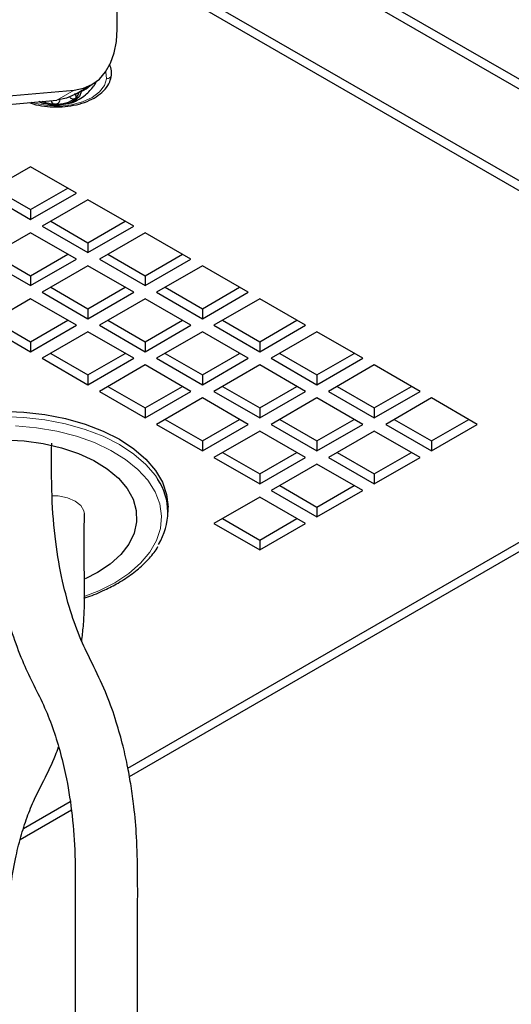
# Model space of a CAD drawing. Header units: millimetres. Extents: x 5 to 418, y 2 to 292.
# Tile 15 of 29: x 370 to 382, y 104 to 129. Entities that reach past the tile are written whole.
import ezdxf

# ---------------------------------------------------------------- set-up
doc = ezdxf.new("R2010")
doc.units = ezdxf.units.MM

msp = doc.modelspace()

# ---------------------------------------------------------------- linework, layer by layer
at = {"color": 7, "linetype": 'Continuous', "lineweight": 25}
for p, q in [((390.096, 122.4513), (368.1757, 135.1056)), ((389.8839, 122.3288), (367.9636, 134.9832)), ((372.1638, 128.3093), (372.1638, 131.4643)), ((388.9081, 120.6223), (374.0589, 129.1946)), ((388.9081, 120.3774), (374.0589, 128.9497)), ((367.9212, 126.5156), (371.1032, 126.8001)), ((371.1181, 126.6908), (371.5424, 126.9357)), ((371.2806, 126.7846), (371.2798, 126.7584)), ((367.4969, 126.2707), (370.6789, 126.5552)), ((370.0284, 124.9084), (368.897, 124.2553)), ((371.1597, 124.2553), (370.0284, 124.9084)), ((369.1092, 124.3778), (370.0284, 123.8472)), ((370.0284, 123.8472), (370.9476, 124.3778)), ((368.897, 124.2553), (370.0284, 123.6022)), ((370.0284, 123.6022), (371.1597, 124.2553)), ((371.4426, 124.092), (370.3112, 123.4389)), ((372.5739, 123.4389), (371.4426, 124.092)), ((370.0284, 123.8472), (370.0284, 123.6022)), ((370.3112, 123.4389), (371.4426, 122.7858)), ((370.5234, 123.5614), (371.4426, 123.0307)), ((371.4426, 123.0307), (372.3618, 123.5614)), ((371.4426, 122.7858), (372.5739, 123.4389)), ((370.0284, 123.2756), (368.897, 122.6225)), ((371.1597, 122.6225), (370.0284, 123.2756)), ((372.8568, 123.2756), (371.7254, 122.6225)), ((373.9882, 122.6225), (372.8568, 123.2756)), ((371.4426, 123.0307), (371.4426, 122.7858)), ((368.897, 122.6225), (370.0284, 121.9694)), ((369.1092, 122.745), (370.0284, 122.2143)), ((370.0284, 122.2143), (370.9476, 122.745)), ((370.0284, 121.9694), (371.1597, 122.6225)), ((371.7254, 122.6225), (372.8568, 121.9694)), ((371.9376, 122.745), (372.8568, 122.2143)), ((372.8568, 122.2143), (373.776, 122.745)), ((372.8568, 121.9694), (373.9882, 122.6225)), ((371.4426, 122.4592), (370.3112, 121.8061)), ((372.5739, 121.8061), (371.4426, 122.4592)), ((374.271, 122.4592), (373.1396, 121.8061)), ((375.4024, 121.8061), (374.271, 122.4592)), ((370.0284, 122.2143), (370.0284, 121.9694)), ((372.8568, 122.2143), (372.8568, 121.9694)), ((370.5234, 121.9286), (371.4426, 121.3979)), ((371.4426, 121.3979), (372.3618, 121.9286)), ((373.3518, 121.9286), (374.271, 121.3979)), ((374.271, 121.3979), (375.1902, 121.9286)), ((370.0284, 121.6428), (368.897, 120.9897)), ((371.1597, 120.9897), (370.0284, 121.6428)), ((370.3112, 121.8061), (371.4426, 121.153)), ((371.4426, 121.153), (372.5739, 121.8061)), ((372.8568, 121.6428), (371.7254, 120.9897)), ((373.9882, 120.9897), (372.8568, 121.6428)), ((373.1396, 121.8061), (374.271, 121.153)), ((374.271, 121.153), (375.4024, 121.8061)), ((375.6852, 121.6428), (374.5538, 120.9897)), ((376.8166, 120.9897), (375.6852, 121.6428)), ((371.4426, 121.3979), (371.4426, 121.153)), ((374.271, 121.3979), (374.271, 121.153)), ((368.897, 120.9897), (370.0284, 120.3366)), ((369.1092, 121.1122), (370.0284, 120.5815)), ((370.0284, 120.5815), (370.9476, 121.1122)), ((370.0284, 120.3366), (371.1597, 120.9897)), ((371.7254, 120.9897), (372.8568, 120.3366)), ((371.9376, 121.1122), (372.8568, 120.5815)), ((372.8568, 120.5815), (373.776, 121.1122)), ((372.8568, 120.3366), (373.9882, 120.9897)), ((374.5538, 120.9897), (375.6852, 120.3366)), ((374.766, 121.1122), (375.6852, 120.5815)), ((375.6852, 120.5815), (376.6044, 121.1122)), ((375.6852, 120.3366), (376.8166, 120.9897)), ((371.4426, 120.8264), (370.3112, 120.1733)), ((372.5739, 120.1733), (371.4426, 120.8264)), ((374.271, 120.8264), (373.1396, 120.1733)), ((375.4024, 120.1733), (374.271, 120.8264)), ((377.0994, 120.8264), (375.9681, 120.1733)), ((378.2308, 120.1733), (377.0994, 120.8264)), ((370.0284, 120.5815), (370.0284, 120.3366)), ((372.8568, 120.5815), (372.8568, 120.3366)), ((375.6852, 120.5815), (375.6852, 120.3366)), ((370.3112, 120.1733), (371.4426, 119.5202)), ((370.5234, 120.2958), (371.4426, 119.7651)), ((371.4426, 119.7651), (372.3618, 120.2958)), ((371.4426, 119.5202), (372.5739, 120.1733)), ((373.1396, 120.1733), (374.271, 119.5202)), ((373.3518, 120.2958), (374.271, 119.7651)), ((374.271, 119.7651), (375.1902, 120.2958)), ((374.271, 119.5202), (375.4024, 120.1733)), ((375.9681, 120.1733), (377.0994, 119.5202)), ((376.1802, 120.2958), (377.0994, 119.7651)), ((377.0994, 119.7651), (378.0186, 120.2958)), ((377.0994, 119.5202), (378.2308, 120.1733)), ((372.8568, 120.01), (371.7254, 119.3569)), ((372.4665, 109.841), (390.301, 120.1367)), ((373.9882, 119.3569), (372.8568, 120.01)), ((375.6852, 120.01), (374.5538, 119.3569)), ((376.8166, 119.3569), (375.6852, 120.01)), ((378.5136, 120.01), (377.3823, 119.3569)), ((379.645, 119.3569), (378.5136, 120.01)), ((371.4426, 119.7651), (371.4426, 119.5202)), ((374.271, 119.7651), (374.271, 119.5202)), ((377.0994, 119.7651), (377.0994, 119.5202)), ((371.9376, 119.4794), (372.8568, 118.9487)), ((372.4299, 110.0483), (388.9081, 119.561)), ((372.8568, 118.9487), (373.776, 119.4794)), ((374.766, 119.4794), (375.6852, 118.9487)), ((375.6852, 118.9487), (376.6044, 119.4794)), ((377.5944, 119.4794), (378.5136, 118.9487)), ((378.5136, 118.9487), (379.4328, 119.4794)), ((371.7254, 119.3569), (372.8568, 118.7037)), ((372.8568, 118.7037), (373.9882, 119.3569)), ((374.5538, 119.3569), (375.6852, 118.7037)), ((375.6852, 118.7037), (376.8166, 119.3569)), ((377.3823, 119.3569), (378.5136, 118.7037)), ((378.5136, 118.7037), (379.645, 119.3569)), ((374.271, 119.1936), (373.1396, 118.5405)), ((375.4024, 118.5405), (374.271, 119.1936)), ((377.0994, 119.1936), (375.9681, 118.5405)), ((378.2308, 118.5405), (377.0994, 119.1936)), ((379.9279, 119.1936), (378.7965, 118.5405)), ((381.0592, 118.5405), (379.9279, 119.1936)), ((372.8568, 118.9487), (372.8568, 118.7037)), ((375.6852, 118.9487), (375.6852, 118.7037)), ((378.5136, 118.9487), (378.5136, 118.7037)), ((373.1396, 118.5405), (374.271, 117.8873)), ((373.3518, 118.6629), (374.271, 118.1323)), ((374.271, 118.1323), (375.1902, 118.6629)), ((374.271, 117.8873), (375.4024, 118.5405)), ((375.9681, 118.5405), (377.0994, 117.8873)), ((376.1802, 118.6629), (377.0994, 118.1323)), ((377.0994, 118.1323), (378.0186, 118.6629)), ((377.0994, 117.8873), (378.2308, 118.5405)), ((378.7965, 118.5405), (379.9279, 117.8873)), ((379.0086, 118.6629), (379.9279, 118.1323)), ((379.9279, 118.1323), (380.8471, 118.6629)), ((379.9279, 117.8873), (381.0592, 118.5405)), ((375.6852, 118.3772), (374.5538, 117.7241)), ((376.8166, 117.7241), (375.6852, 118.3772)), ((378.5136, 118.3772), (377.3823, 117.7241)), ((379.645, 117.7241), (378.5136, 118.3772)), ((374.271, 118.1323), (374.271, 117.8873)), ((377.0994, 118.1323), (377.0994, 117.8873)), ((379.9279, 118.1323), (379.9279, 117.8873)), ((374.766, 117.8465), (375.6852, 117.3159)), ((375.6852, 117.3159), (376.6044, 117.8465)), ((377.5944, 117.8465), (378.5136, 117.3159)), ((378.5136, 117.3159), (379.4328, 117.8465)), ((374.5538, 117.7241), (375.6852, 117.0709)), ((375.6852, 117.0709), (376.8166, 117.7241)), ((377.0994, 117.5608), (375.9681, 116.9076)), ((378.2308, 116.9076), (377.0994, 117.5608)), ((377.3823, 117.7241), (378.5136, 117.0709)), ((378.5136, 117.0709), (379.645, 117.7241)), ((375.6852, 117.3159), (375.6852, 117.0709)), ((378.5136, 117.3159), (378.5136, 117.0709)), ((376.1802, 117.0301), (377.0994, 116.4995)), ((377.0994, 116.4995), (378.0186, 117.0301)), ((375.9681, 116.9076), (377.0994, 116.2545)), ((377.0994, 116.2545), (378.2308, 116.9076)), ((375.6852, 116.7444), (374.5538, 116.0912)), ((376.8166, 116.0912), (375.6852, 116.7444)), ((371.3553, 116.3333), (371.3553, 116.3413)), ((373.4212, 116.3688), (373.4212, 116.4994)), ((377.0994, 116.4995), (377.0994, 116.2545)), ((374.5538, 116.0912), (375.6852, 115.4381)), ((374.766, 116.2137), (375.6852, 115.6831)), ((375.6852, 115.6831), (376.6044, 116.2137)), ((375.6852, 115.4381), (376.8166, 116.0912)), ((375.6852, 115.6831), (375.6852, 115.4381)), ((371.6759, 114.8788), (371.3727, 114.7239)), ((369.8539, 108.5612), (371.001, 109.2234)), ((369.7701, 108.2844), (371.0355, 109.0149))]:
    msp.add_line(p, q, dxfattribs=at)
at = {"color": 7, "linetype": 'Continuous', "lineweight": 18}
for p, q in [((390.491, 121.9783), (373.5073, 131.7828)), ((371.8832, 127.2537), (371.9029, 127.0816)), ((370.6789, 126.5552), (371.1032, 126.8001)), ((370.7475, 126.5634), (370.7475, 126.5361)), ((371.0019, 126.6334), (371.0019, 126.6105))]:
    msp.add_line(p, q, dxfattribs=at)
at = {"color": 7, "linetype": 'Continuous', "lineweight": 25, "flags": 128}
for points in [[(371.1032, 126.8001), (371.3339, 126.845), (371.5425, 126.9358), (371.7255, 127.0711), (371.8796, 127.2485), (372.0023, 127.4651), (372.0915, 127.717), (372.1457, 128), (372.1638, 128.3093)], [(371.6435, 127.0026), (371.6073, 126.9281), (371.5879, 126.8989)], [(371.2798, 126.7584), (371.2312, 126.6381), (371.1142, 126.5347), (370.943, 126.4607), (370.7382, 126.4249), (370.5246, 126.4316), (370.3279, 126.4802), (370.247, 126.5166)], [(371.1181, 126.6908), (370.9096, 126.6), (370.6789, 126.5552)], [(369.3212, 118.8663), (369.8564, 118.8461), (370.3824, 118.7857), (370.8903, 118.6862), (371.3712, 118.5492), (371.8172, 118.3772), (372.2204, 118.1731), (372.574, 117.9403), (372.872, 117.6829), (373.1092, 117.4052), (373.2815, 117.112), (373.3862, 116.8084), (373.4212, 116.4994)], [(369.3821, 118.1602), (369.8662, 118.1346), (370.3387, 118.0686), (370.7895, 117.9636), (371.2091, 117.8218), (371.5883, 117.6462), (371.9193, 117.4406), (372.1949, 117.2095), (372.4093, 116.9576), (372.5578, 116.6903), (372.6374, 116.4135), (372.6463, 116.1329), (372.5843, 115.8545), (372.4527, 115.5843), (372.2545, 115.3281), (371.9937, 115.0912), (371.6759, 114.8788), (371.6759, 114.8788)]]:
    msp.add_lwpolyline(points, dxfattribs=at)
at = {"color": 7, "linetype": 'Continuous', "lineweight": 18, "flags": 128}
for points in [[(371.9029, 127.0816), (371.8506, 126.9117), (371.7294, 126.7539), (371.5464, 126.6175), (371.3121, 126.5103), (371.0401, 126.4386), (370.7464, 126.4066), (370.4479, 126.4161), (370.162, 126.4665), (370.0506, 126.499)], [(365.4658, 117.174), (365.5333, 117.2746), (365.7705, 117.5522), (366.0685, 117.8097), (366.4221, 118.0424), (366.8253, 118.2466), (367.2712, 118.4186), (367.7522, 118.5555), (368.2601, 118.655), (368.7861, 118.7154), (369.3212, 118.7357), (369.8564, 118.7154), (370.3824, 118.655), (370.8903, 118.5555), (371.3712, 118.4186), (371.8172, 118.2466), (372.2204, 118.0424), (372.574, 117.8097), (372.872, 117.5522), (373.1092, 117.2746), (373.1712, 117.1828)], [(369.6501, 118.5047), (370.1704, 118.4592), (370.6757, 118.374), (371.1567, 118.2508), (371.605, 118.0916), (372.0126, 117.8993), (372.3721, 117.6774), (372.6772, 117.4298), (372.9224, 117.161), (373.1033, 116.8756), (373.2168, 116.5789), (373.2607, 116.2762), (373.2343, 115.9727), (373.1381, 115.674), (372.9738, 115.3853), (372.7443, 115.1119), (372.4537, 114.8585), (372.1073, 114.6298), (372.1073, 114.6298)], [(371.3553, 116.3347), (371.3458, 116.4029), (371.2714, 116.5351), (371.1298, 116.6476), (370.9349, 116.7294), (370.7058, 116.7724), (370.5566, 116.7775)], [(372.1073, 114.6298), (371.7111, 114.4298), (371.3499, 114.2883)]]:
    msp.add_lwpolyline(points, dxfattribs=at)
at = {"color": 7, "linetype": 'Continuous', "lineweight": 25}
for centre, radius, start, end in [((370.976, 126.7964), 0.251, 308.91246, 349.63102), ((370.6489, 127.2827), 0.8277, 246.59144, 268.9661), ((370.689, 127.1947), 0.7416, 265.74695, 306.83697), ((371.9428, 116.3692), 1.4733, 327.50594, 33.51595)]:
    msp.add_arc(centre, radius, start, end, dxfattribs=at)
for points, knots in [([(372.0223, 127.1682), (372.024, 127.2047), (372.0282, 127.2952), (371.9967, 127.3805), (371.9779, 127.4314)], [0, 0, 0, 0, 0.4041242, 1, 1, 1, 1]), ([(369.9956, 126.4941), (370.0268, 126.4821), (370.1464, 126.436), (370.3702, 126.3979), (370.6586, 126.3763), (370.9482, 126.3947), (371.2255, 126.4487), (371.4791, 126.538), (371.699, 126.6605), (371.8722, 126.8145), (371.9879, 126.9878), (372.0118, 127.1127), (372.0223, 127.1682)], [0, 0, 0, 0, 0.0421649, 0.161318, 0.2838783, 0.4064845, 0.5257997, 0.6389657, 0.7441268, 0.8407993, 0.9293876, 1, 1, 1, 1]), ([(370.9416, 126.468), (370.9743, 126.4738), (371.0744, 126.4918), (371.2229, 126.5678), (371.4179, 126.6969), (371.5245, 126.8239), (371.5902, 126.9022)], [0, 0, 0, 0, 0.1247084, 0.3811106, 0.6184803, 1, 1, 1, 1]), ([(370.2342, 126.5154), (370.2536, 126.505), (370.2934, 126.4837), (370.3378, 126.4754), (370.3604, 126.4712)], [0, 0, 0, 0, 0.4889079, 1, 1, 1, 1]), ([(370.5299, 126.543), (370.5331, 126.5317), (370.5394, 126.5087), (370.5632, 126.4803), (370.5956, 126.4601), (370.6211, 126.4568), (370.634, 126.4551)], [0, 0, 0, 0, 0.2382048, 0.4819319, 0.7362574, 1, 1, 1, 1]), ([(370.634, 126.4551), (370.6471, 126.456), (370.6731, 126.4577), (370.7074, 126.4758), (370.7342, 126.5023), (370.7431, 126.5249), (370.7475, 126.5361)], [0, 0, 0, 0, 0.2614804, 0.5161983, 0.7610963, 1, 1, 1, 1]), ([(371.0019, 126.6105), (371.0132, 126.604), (371.0354, 126.5913), (371.0716, 126.5833), (371.1066, 126.5842), (371.125, 126.5957), (371.1336, 126.6012)], [0, 0, 0, 0, 0.27702955, 0.54287589, 0.7857896, 1, 1, 1, 1]), ([(371.1336, 126.6012), (371.1397, 126.6085), (371.1521, 126.6236), (371.1527, 126.6555), (371.1421, 126.6871), (371.1283, 126.7059), (371.1211, 126.7158)], [0, 0, 0, 0, 0.2199396, 0.4509545, 0.7111433, 1, 1, 1, 1]), ([(369.0084, 118.0703), (369.0051, 117.5752), (368.9989, 116.6494), (369.1111, 115.3664), (369.3063, 114.295), (369.5462, 113.4303), (369.799, 112.7406), (370.0704, 112.1569), (370.3511, 111.6211), (370.5717, 111.0562), (370.7538, 110.4826), (370.9199, 109.7974), (371.0532, 108.979), (371.1345, 107.9927), (371.1301, 106.9086), (371.1309, 105.7227), (371.1304, 103.9211), (371.1306, 101.5889), (371.1305, 98.9672), (371.1305, 97.3238), (371.1305, 96.6099)], [0, 0, 0, 0, 0.0681548, 0.127469, 0.1770748, 0.2179378, 0.2509208, 0.2781207, 0.3065455, 0.334172, 0.3614957, 0.3893971, 0.4311982, 0.475577, 0.5255152, 0.5804512, 0.6389203, 0.7736509, 0.9016665, 1, 1, 1, 1]), ([(372.6705, 96.5501), (372.6705, 97.0311), (372.6705, 98.5391), (372.6706, 101.1156), (372.6702, 103.5592), (372.6707, 105.3296), (372.6688, 106.379), (372.6745, 107.3884), (372.6554, 108.2961), (372.5907, 109.0233), (372.5134, 109.5925), (372.426, 110.0879), (372.3093, 110.6163), (372.1425, 111.2136), (371.9119, 111.8751), (371.6125, 112.518), (371.2808, 113.1628), (371.0213, 113.8691), (370.7931, 114.7028), (370.6244, 115.6827), (370.5367, 116.8236), (370.5443, 117.6371), (370.5484, 118.0733)], [0, 0, 0, 0, 0.0660531, 0.2071059, 0.3538397, 0.4016357, 0.4502344, 0.4979495, 0.5402772, 0.5748454, 0.5981437, 0.6191509, 0.6439189, 0.6724183, 0.7042792, 0.740006, 0.7697164, 0.8037921, 0.8430958, 0.8883009, 0.9401189, 1, 1, 1, 1]), ([(371.2897, 113.1847), (371.3043, 113.3089), (371.3702, 113.8682), (371.3483, 114.9219), (371.3529, 115.8473), (371.3553, 116.3348)], [0, 0, 0, 0, 0.11891898, 0.53574587, 1, 1, 1, 1]), ([(371.3429, 114.2511), (371.3746, 114.2606), (371.5513, 114.3134), (371.835, 114.4357), (372.1456, 114.5935), (372.4261, 114.7668), (372.694, 114.964), (372.9573, 115.2301), (373.1177, 115.4182), (373.1704, 115.5242), (373.1708, 115.5251)], [0, 0, 0, 0, 0.0437132, 0.2434037, 0.4066187, 0.5033806, 0.6787997, 0.8437442, 0.9986426, 1, 1, 1, 1]), ([(369.4461, 96.9762), (369.4461, 97.4628), (369.4461, 98.6768), (369.4461, 100.6642), (369.4462, 102.5458), (369.4457, 104.0886), (369.4461, 105.2028), (369.4431, 106.22), (369.521, 107.0767), (369.6369, 107.7674), (369.7759, 108.3371), (369.9337, 108.8285), (370.1189, 109.2969), (370.3795, 109.7948), (370.5905, 110.2205), (370.693, 110.5042), (370.7179, 110.5731)], [0, 0, 0, 0, 0.1056358, 0.2635887, 0.431487, 0.5141691, 0.5985568, 0.6734275, 0.7349013, 0.7850506, 0.8253665, 0.8621014, 0.8970594, 0.9345319, 0.9840835, 1, 1, 1, 1])]:
    msp.add_open_spline(points, degree=3, knots=knots, dxfattribs=at)
at = {"color": 7, "linetype": 'Continuous', "lineweight": 18}
for points, knots in [([(371.9029, 127.0816), (371.9184, 127.0825), (371.9487, 127.0842), (371.988, 127.1048), (372.0156, 127.1343), (372.0193, 127.1581), (372.0209, 127.1685)], [0, 0, 0, 0, 0.286901, 0.5581377, 0.8088779, 1, 1, 1, 1]), ([(371.5045, 126.9138), (371.5017, 126.9108), (371.4408, 126.8428), (371.3585, 126.7996), (371.2798, 126.7584)], [0, 0, 0, 0, 0.0454273, 1, 1, 1, 1])]:
    msp.add_open_spline(points, degree=3, knots=knots, dxfattribs=at)

doc.saveas('drawing.dxf')
